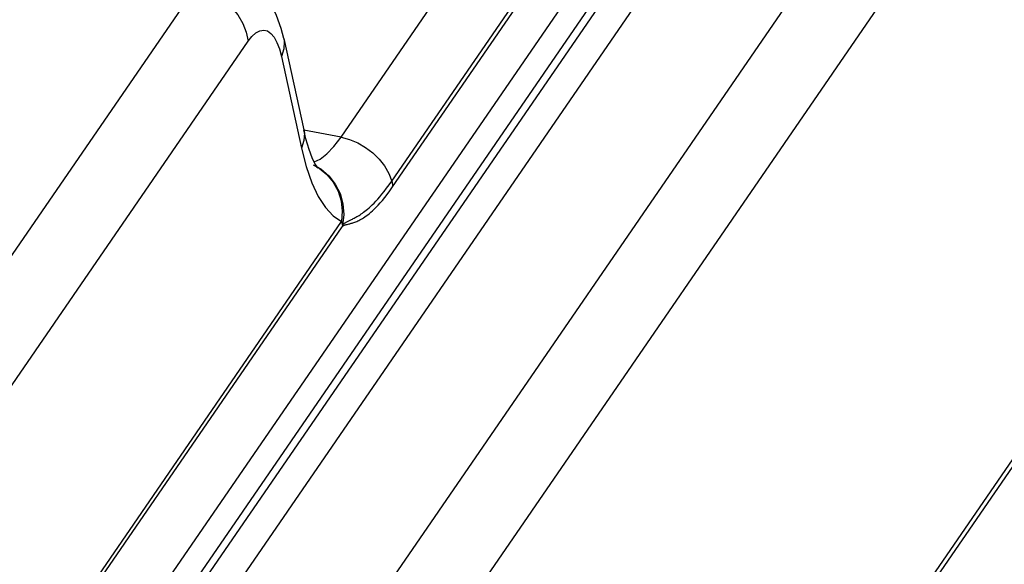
# Model space of a CAD drawing. Extents: x -837 to -216, y -123 to 601.
# Tile 127 of 136: x -279 to -258, y 503 to 514. Entities that reach past the tile are written whole.
import ezdxf

# ---------------------------------------------------------------- set-up
doc = ezdxf.new("R2010")
doc.units = 0
doc.header["$LTSCALE"] = 23.1
doc.layers.add('HEATSINK_AM_0', color=7, linetype='CONTINUOUS')

msp = doc.modelspace()

# ---------------------------------------------------------------- linework, layer by layer
at = {"layer": 'HEATSINK_AM_0', "color": 7}
for p, q in [((-220.734, 579.628), (-285.15, 485.842)), ((-286.139, 485.504), (-221.723, 579.29)), ((-282.303, 485.293), (-217.887, 579.079)), ((-216.759, 577.844), (-281.175, 484.058)), ((-286.77, 484.856), (-257.89, 526.904)), ((-258.755, 526.537), (-287.627, 484.5)), ((-247.13, 519.802), (-263.889, 495.402)), ((-247.036, 519.784), (-263.795, 495.384)), ((-271.65, 511.803), (-267.451, 517.916)), ((-270.57, 510.869), (-266.371, 516.983)), ((-270.553, 510.743), (-266.354, 516.856)), ((-274.757, 514.995), (-288.944, 494.341)), ((-287.82, 493.195), (-273.634, 513.85)), ((-272.872, 513.911), (-272.445, 511.959)), ((-272.965, 513.69), (-272.921, 513.526)), ((-272.921, 513.526), (-272.493, 511.574)), ((-272.4, 511.772), (-272.445, 511.959)), ((-271.65, 511.803), (-272.445, 511.956)), ((-272.331, 511.542), (-272.4, 511.772)), ((-271.802, 511.603), (-271.65, 511.803)), ((-272.097, 511.338), (-271.952, 511.447)), ((-271.952, 511.447), (-271.802, 511.603)), ((-272.224, 511.282), (-272.097, 511.338)), ((-287.872, 486.371), (-271.639, 510.006)), ((-271.488, 510.022), (-271.427, 510.051)), ((-271.633, 509.895), (-287.867, 486.259)), ((-271.521, 509.946), (-271.481, 509.956))]:
    msp.add_line(p, q, dxfattribs=at)
for points in [[(-272.872, 513.91), (-272.926, 514.122), (-273.024, 514.397), (-273.149, 514.646), (-273.307, 514.872), (-273.498, 515.068), (-273.721, 515.226), (-273.967, 515.339), (-274.165, 515.392)], [(-274.757, 514.995), (-274.549, 514.938), (-274.349, 514.847), (-274.162, 514.727), (-273.996, 514.581), (-273.855, 514.414), (-273.746, 514.233), (-273.671, 514.042), (-273.634, 513.85)], [(-273.634, 513.85), (-273.55, 513.956), (-273.466, 514.031), (-273.382, 514.076)], [(-273.382, 514.076), (-273.3, 514.089), (-273.221, 514.07), (-273.146, 514.02), (-273.078, 513.938), (-273.017, 513.827), (-272.965, 513.69)], [(-272.872, 513.91), (-272.862, 513.845), (-272.87, 513.686), (-272.921, 513.526)], [(-272.445, 511.959), (-272.434, 511.894), (-272.442, 511.735), (-272.493, 511.574)], [(-271.65, 511.803), (-271.471, 511.755), (-271.296, 511.683), (-271.13, 511.588), (-270.977, 511.472), (-270.842, 511.338), (-270.727, 511.191), (-270.636, 511.033), (-270.57, 510.869)], [(-272.493, 511.574), (-272.392, 511.178), (-272.273, 510.835)], [(-272.181, 511.179), (-272.165, 511.167), (-272.147, 511.152), (-272.164, 511.175), (-272.207, 511.246), (-272.266, 511.368), (-272.331, 511.542)], [(-272.245, 511.217), (-272.117, 511.144), (-271.954, 511.011), (-271.818, 510.846)], [(-272.161, 511.17), (-272.086, 511.127), (-271.915, 510.982), (-271.776, 510.805)], [(-272.273, 510.835), (-272.136, 510.541), (-271.983, 510.303), (-271.818, 510.125), (-271.639, 510.006)], [(-271.818, 510.846), (-271.716, 510.656), (-271.651, 510.448), (-271.625, 510.229), (-271.639, 510.006)], [(-271.776, 510.805), (-271.673, 510.603), (-271.612, 510.382), (-271.594, 510.153), (-271.619, 509.924)], [(-271.427, 510.051), (-271.41, 510.06), (-271.391, 510.069), (-271.372, 510.079), (-271.353, 510.089), (-271.333, 510.1), (-271.312, 510.111), (-271.291, 510.124), (-271.269, 510.137), (-271.246, 510.152), (-271.222, 510.168), (-271.197, 510.185), (-271.171, 510.204), (-271.144, 510.224), (-271.115, 510.247), (-271.086, 510.272), (-271.054, 510.299), (-271.021, 510.329), (-270.986, 510.362), (-270.949, 510.399), (-270.91, 510.44), (-270.869, 510.484), (-270.826, 510.534), (-270.78, 510.588), (-270.732, 510.648), (-270.681, 510.715), (-270.627, 510.788), (-270.57, 510.869)], [(-270.57, 510.869), (-270.564, 510.848), (-270.559, 510.827), (-270.556, 510.806), (-270.554, 510.785), (-270.552, 510.764), (-270.553, 510.743)], [(-271.481, 509.956), (-271.466, 509.96), (-271.45, 509.964), (-271.433, 509.968), (-271.416, 509.973), (-271.397, 509.979), (-271.378, 509.986), (-271.358, 509.993), (-271.338, 510.001), (-271.316, 510.009), (-271.295, 510.019), (-271.272, 510.03), (-271.248, 510.042), (-271.224, 510.055), (-271.198, 510.07), (-271.172, 510.087), (-271.144, 510.105), (-271.114, 510.126), (-271.083, 510.149), (-271.051, 510.174), (-271.017, 510.203), (-270.981, 510.235), (-270.943, 510.27), (-270.902, 510.31), (-270.86, 510.354), (-270.815, 510.403), (-270.768, 510.458), (-270.719, 510.518), (-270.666, 510.585), (-270.611, 510.66), (-270.553, 510.743)], [(-271.639, 510.006), (-271.634, 509.982), (-271.629, 509.958), (-271.625, 509.934), (-271.622, 509.911)], [(-271.619, 509.924), (-271.609, 509.941), (-271.598, 509.955), (-271.586, 509.963), (-271.575, 509.97), (-271.563, 509.98), (-271.551, 509.988), (-271.54, 509.995), (-271.528, 510.002), (-271.515, 510.008), (-271.502, 510.015), (-271.488, 510.022)], [(-271.633, 509.895), (-271.615, 509.91), (-271.6, 509.921), (-271.589, 509.927), (-271.579, 509.93), (-271.568, 509.934), (-271.557, 509.937), (-271.545, 509.94), (-271.533, 509.943), (-271.521, 509.946)]]:
    msp.add_lwpolyline(points, dxfattribs=at)

doc.saveas('drawing.dxf')
